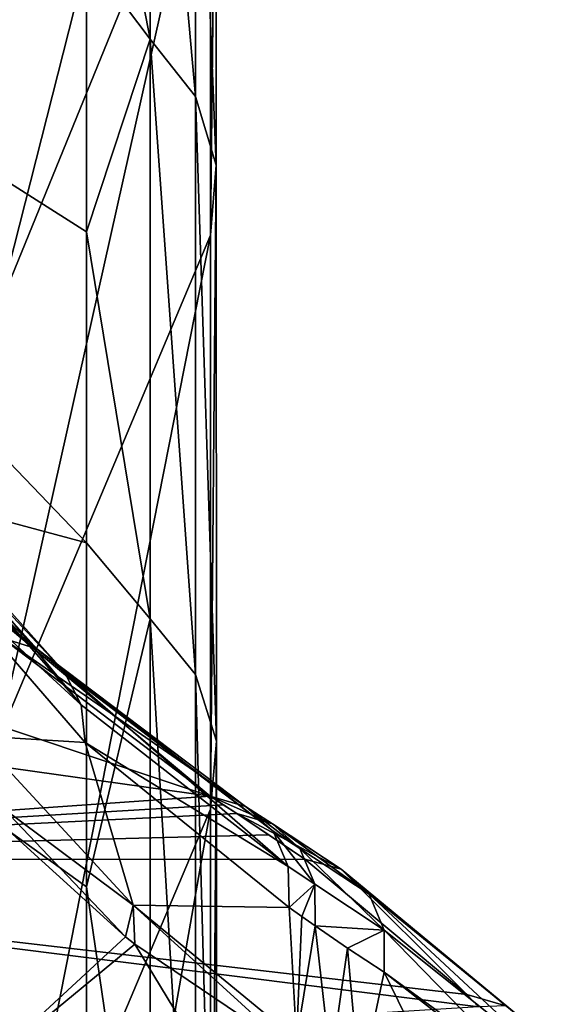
# Model space of a CAD drawing. Header units: millimetres. Extents: x -25 to 26, y -375 to 195.
# Tile 52 of 57: x 18 to 23, y 170 to 179. Entities that reach past the tile are written whole.
import ezdxf

# ---------------------------------------------------------------- set-up
doc = ezdxf.new("R2010")
doc.units = ezdxf.units.MM
doc.header["$LTSCALE"] = 20.092208
for name, color, linetype in [('100', 7, 'CONTINUOUS'), ('103', 7, 'CONTINUOUS'), ('120', 7, 'CONTINUOUS'), ('13', 7, 'CONTINUOUS'), ('14', 7, 'CONTINUOUS'), ('20', 7, 'CONTINUOUS'), ('31', 7, 'CONTINUOUS'), ('32', 7, 'CONTINUOUS'), ('33', 7, 'CONTINUOUS'), ('51', 7, 'CONTINUOUS'), ('77', 7, 'CONTINUOUS'), ('78', 7, 'CONTINUOUS'), ('79', 7, 'CONTINUOUS'), ('80', 7, 'CONTINUOUS')]:
    doc.layers.add(name, color=color, linetype=linetype)

msp = doc.modelspace()

# ---------------------------------------------------------------- linework, layer by layer
at = {"layer": '100', "color": 7, "linetype": 'CONTINUOUS', "true_color": 0xa2afbf}
for points in [[(18.749, 177.0311, 164.1329), (18.749, 174.0596, 156.4788), (11.4516, 181.6698, 170.5113), (18.749, 177.0311, 164.1329)], [(11.4516, 181.6698, 170.5113), (18.749, 174.0596, 156.4788), (11.4516, 176.0188, 155.1473), (11.4516, 181.6698, 170.5113)], [(18.749, 179.6801, 171.9045), (18.749, 177.0311, 164.1329), (11.4516, 181.6698, 170.5113), (18.749, 179.6801, 171.9045)], [(18.749, 170.7707, 148.9556), (18.749, 167.17, 141.5764), (11.4516, 176.0188, 155.1473), (18.749, 170.7707, 148.9556)], [(11.4516, 176.0188, 155.1473), (18.749, 167.17, 141.5764), (11.4516, 169.1221, 140.3007), (11.4516, 176.0188, 155.1473)], [(18.749, 174.0596, 156.4788), (18.749, 170.7707, 148.9556), (11.4516, 176.0188, 155.1473), (18.749, 174.0596, 156.4788)]]:
    msp.add_3dface(points, dxfattribs=at)
at = {"layer": '103', "color": 7, "linetype": 'CONTINUOUS', "true_color": 0xa2afbf}
for points in [[(19.9322, 184.2842, 201.9295), (19.9322, 186.04, 217.5948), (17.8977, 179.0043, 208.0167), (19.9322, 184.2842, 201.9295)], [(17.8977, 179.0043, 208.0167), (19.9322, 186.04, 217.5948), (17.8977, 180.3252, 224.2692), (17.8977, 179.0043, 208.0167)], [(19.9322, 181.2636, 186.4644), (19.9322, 184.2842, 201.9295), (17.8977, 176.2793, 191.94), (19.9322, 181.2636, 186.4644)], [(17.8977, 176.2793, 191.94), (19.9322, 184.2842, 201.9295), (17.8977, 179.0043, 208.0167), (17.8977, 176.2793, 191.94)], [(19.9322, 176.9981, 171.2962), (19.9322, 181.2636, 186.4644), (17.8977, 172.1709, 176.16), (19.9322, 176.9981, 171.2962)], [(17.8977, 172.1709, 176.16), (19.9322, 181.2636, 186.4644), (17.8977, 176.2793, 191.94), (17.8977, 172.1709, 176.16)], [(19.9322, 171.5156, 156.5245), (19.9322, 176.9981, 171.2962), (17.8977, 166.7099, 160.7956), (19.9322, 171.5156, 156.5245)], [(17.8977, 166.7099, 160.7956), (19.9322, 176.9981, 171.2962), (17.8977, 172.1709, 176.16), (17.8977, 166.7099, 160.7956)], [(19.9322, 164.8524, 142.2463), (19.9322, 171.5156, 156.5245), (17.8977, 159.9376, 145.9624), (19.9322, 164.8524, 142.2463)], [(17.8977, 159.9376, 145.9624), (19.9322, 171.5156, 156.5245), (17.8977, 166.7099, 160.7956), (17.8977, 159.9376, 145.9624)]]:
    msp.add_3dface(points, dxfattribs=at)
at = {"layer": '120', "color": 7, "linetype": 'CONTINUOUS', "true_color": 0xa2afbf}
for points in [[(19.3565, 178.8689, 170.6411), (18.749, 182.0037, 179.787), (19.3566, 183.178, 185.949), (19.3565, 178.8689, 170.6411)], [(19.3565, 178.8689, 170.6411), (19.3566, 183.178, 185.949), (19.7883, 178.3219, 170.8193), (19.3565, 178.8689, 170.6411)], [(19.7883, 178.3219, 170.8193), (19.3566, 183.178, 185.949), (19.7883, 182.6185, 186.0823), (19.7883, 178.3219, 170.8193)], [(19.7883, 178.3219, 170.8193), (19.7883, 182.6185, 186.0823), (19.9887, 177.6651, 171.0333), (19.7883, 178.3219, 170.8193)], [(19.9887, 177.6651, 171.0333), (19.7883, 182.6185, 186.0823), (19.9887, 181.9466, 186.2423), (19.9887, 177.6651, 171.0333)], [(18.749, 179.6801, 171.9045), (18.749, 182.0037, 179.787), (19.3565, 178.8689, 170.6411), (18.749, 179.6801, 171.9045)], [(19.9322, 181.2636, 186.4644), (19.9322, 176.9981, 171.2962), (19.9887, 181.9466, 186.2423), (19.9322, 181.2636, 186.4644)], [(19.9322, 176.9981, 171.2962), (19.9887, 177.6651, 171.0333), (19.9887, 181.9466, 186.2423), (19.9322, 176.9981, 171.2962)], [(18.749, 177.0311, 164.1329), (18.749, 179.6801, 171.9045), (19.3565, 178.8689, 170.6411), (18.749, 177.0311, 164.1329)], [(19.3564, 173.3328, 155.7329), (18.749, 177.0311, 164.1329), (19.3565, 178.8689, 170.6411), (19.3564, 173.3328, 155.7329)], [(19.3564, 173.3328, 155.7329), (19.3565, 178.8689, 170.6411), (19.7883, 172.802, 155.9549), (19.3564, 173.3328, 155.7329)], [(19.7883, 172.802, 155.9549), (19.3565, 178.8689, 170.6411), (19.7883, 178.3219, 170.8193), (19.7883, 172.802, 155.9549)], [(19.7883, 172.802, 155.9549), (19.7883, 178.3219, 170.8193), (19.9888, 172.1645, 156.2216), (19.7883, 172.802, 155.9549)], [(19.9888, 172.1645, 156.2216), (19.7883, 178.3219, 170.8193), (19.9887, 177.6651, 171.0333), (19.9888, 172.1645, 156.2216)], [(19.9322, 176.9981, 171.2962), (19.9322, 171.5156, 156.5245), (19.9887, 177.6651, 171.0333), (19.9322, 176.9981, 171.2962)], [(19.9322, 171.5156, 156.5245), (19.9888, 172.1645, 156.2216), (19.9887, 177.6651, 171.0333), (19.9322, 171.5156, 156.5245)], [(18.749, 174.0596, 156.4788), (18.749, 177.0311, 164.1329), (19.3564, 173.3328, 155.7329), (18.749, 174.0596, 156.4788)], [(18.749, 170.7707, 148.9556), (18.749, 174.0596, 156.4788), (19.3564, 173.3328, 155.7329), (18.749, 170.7707, 148.9556)], [(19.3563, 166.6061, 141.3228), (18.749, 170.7707, 148.9556), (19.3564, 173.3328, 155.7329), (19.3563, 166.6061, 141.3228)], [(19.3563, 166.6061, 141.3228), (19.3564, 173.3328, 155.7329), (19.7883, 166.0949, 141.5871), (19.3563, 166.6061, 141.3228)], [(19.7883, 166.0949, 141.5871), (19.3564, 173.3328, 155.7329), (19.7883, 172.802, 155.9549), (19.7883, 166.0949, 141.5871)], [(19.7883, 166.0949, 141.5871), (19.7883, 172.802, 155.9549), (19.9888, 165.481, 141.9046), (19.7883, 166.0949, 141.5871)], [(19.9888, 165.481, 141.9046), (19.7883, 172.802, 155.9549), (19.9888, 172.1645, 156.2216), (19.9888, 165.481, 141.9046)], [(19.9322, 171.5156, 156.5245), (19.9322, 164.8524, 142.2463), (19.9888, 172.1645, 156.2216), (19.9322, 171.5156, 156.5245)], [(19.9322, 164.8524, 142.2463), (19.9888, 165.481, 141.9046), (19.9888, 172.1645, 156.2216), (19.9322, 164.8524, 142.2463)], [(18.749, 167.17, 141.5764), (18.749, 170.7707, 148.9556), (19.3563, 166.6061, 141.3228), (18.749, 167.17, 141.5764)]]:
    msp.add_3dface(points, dxfattribs=at)
at = {"layer": '13', "color": 7, "linetype": 'CONTINUOUS', "true_color": 0xa2afbf}
for points in [[(8.6069, 175.4163, 34.2358), (17.1064, 173.9977, 34.7057), (19.9285, 171.6388, 27.8886), (8.6069, 175.4163, 34.2358)], [(10.0131, 173.0335, 27.3911), (8.6069, 175.4163, 34.2358), (19.9285, 171.6388, 27.8886), (10.0131, 173.0335, 27.3911)], [(19.9285, 171.6388, 27.8886), (17.1064, 173.9977, 34.7057), (17.9382, 173.1518, 32.2342), (19.9285, 171.6388, 27.8886)]]:
    msp.add_3dface(points, dxfattribs=at)
at = {"layer": '14', "color": 7, "linetype": 'CONTINUOUS', "true_color": 0xa2afbf}
for points in [[(10.0131, 173.0335, 27.3911), (19.9285, 171.6388, 27.8886), (11.2937, 171.0322, 21.9086), (10.0131, 173.0335, 27.3911)], [(11.2937, 171.0322, 21.9086), (19.9285, 171.6388, 27.8886), (20.0543, 171.5563, 27.6542), (11.2937, 171.0322, 21.9086)], [(20.1838, 171.4717, 27.4175), (11.2937, 171.0322, 21.9086), (20.0543, 171.5563, 27.6542), (20.1838, 171.4717, 27.4175)], [(20.4913, 171.2685, 26.8582), (11.2937, 171.0322, 21.9086), (20.1838, 171.4717, 27.4175), (20.4913, 171.2685, 26.8582)], [(20.8335, 171.0358, 26.2286), (11.2937, 171.0322, 21.9086), (20.4913, 171.2685, 26.8582), (20.8335, 171.0358, 26.2286)], [(22.3832, 169.7424, 22.7765), (11.2937, 171.0322, 21.9086), (20.8335, 171.0358, 26.2286), (22.3832, 169.7424, 22.7765)], [(22.4935, 169.6257, 22.4672), (11.2937, 171.0322, 21.9086), (22.3832, 169.7424, 22.7765), (22.4935, 169.6257, 22.4672)], [(11.2937, 171.0322, 21.9086), (22.4935, 169.6257, 22.4672), (11.9261, 168.9696, 16.4429), (11.2937, 171.0322, 21.9086)]]:
    msp.add_3dface(points, dxfattribs=at)
at = {"layer": '20', "color": 7, "linetype": 'CONTINUOUS', "true_color": 0xa2afbf}
for points in [[(17.7934, 171.4989, 35.6209), (17.6681, 168.9553, 33.7524), (19.1201, 170.2938, 31.9172), (17.7934, 171.4989, 35.6209)], [(17.6681, 168.9553, 33.7524), (19.2111, 170.2237, 31.7011), (19.1201, 170.2938, 31.9172), (17.6681, 168.9553, 33.7524)], [(17.6681, 168.9553, 33.7524), (20.1364, 168.6966, 29.398), (19.2111, 170.2237, 31.7011), (17.6681, 168.9553, 33.7524)], [(19.2111, 170.2237, 31.7011), (20.1364, 168.6966, 29.398), (20.7278, 169.1982, 28.5387), (19.2111, 170.2237, 31.7011)]]:
    msp.add_3dface(points, dxfattribs=at)
at = {"layer": '31', "color": 7, "linetype": 'CONTINUOUS', "true_color": 0xa2afbf}
for points in [[(18.7359, 172.1498, 32.8851), (17.3765, 173.7205, 37.3242), (17.698, 172.2152, 36.2607), (18.7359, 172.1498, 32.8851)], [(19.1928, 170.596, 31.8399), (18.7359, 172.1498, 32.8851), (17.698, 172.2152, 36.2607), (19.1928, 170.596, 31.8399)], [(20.6834, 170.574, 28.6773), (18.7359, 172.1498, 32.8851), (19.1928, 170.596, 31.8399), (20.6834, 170.574, 28.6773)], [(20.7534, 169.3137, 28.5106), (20.6834, 170.574, 28.6773), (19.1928, 170.596, 31.8399), (20.7534, 169.3137, 28.5106)], [(20.806, 170.488, 28.4551), (20.6834, 170.574, 28.6773), (20.7534, 169.3137, 28.5106), (20.806, 170.488, 28.4551)], [(20.932, 170.3997, 28.2306), (20.806, 170.488, 28.4551), (20.7534, 169.3137, 28.5106), (20.932, 170.3997, 28.2306)]]:
    msp.add_3dface(points, dxfattribs=at)
at = {"layer": '32', "color": 7, "linetype": 'CONTINUOUS', "true_color": 0xa2afbf}
for points in [[(20.932, 170.3997, 28.2306), (20.7534, 169.3137, 28.5106), (21.0841, 169.0769, 27.8991), (20.932, 170.3997, 28.2306)], [(21.2429, 170.1863, 27.6781), (20.932, 170.3997, 28.2306), (21.0841, 169.0769, 27.8991), (21.2429, 170.1863, 27.6781)], [(21.3596, 168.8567, 27.4069), (21.2429, 170.1863, 27.6781), (21.0841, 169.0769, 27.8991), (21.3596, 168.8567, 27.4069)], [(21.2429, 170.1863, 27.6781), (21.3596, 168.8567, 27.4069), (21.5912, 169.9567, 27.0517), (21.2429, 170.1863, 27.6781)]]:
    msp.add_3dface(points, dxfattribs=at)
at = {"layer": '33', "color": 7, "linetype": 'CONTINUOUS', "true_color": 0xa2afbf}
for points in [[(21.3596, 168.8567, 27.4069), (22.5394, 168.0212, 25.1124), (21.5912, 169.9567, 27.0517), (21.3596, 168.8567, 27.4069)], [(21.5912, 169.9567, 27.0517), (22.5394, 168.0212, 25.1124), (22.7122, 169.1426, 24.7648), (21.5912, 169.9567, 27.0517)]]:
    msp.add_3dface(points, dxfattribs=at)
at = {"layer": '51', "color": 7, "linetype": 'CONTINUOUS', "true_color": 0xa2afbf}
for points in [[(19.1928, 170.596, 31.8399), (17.698, 172.2152, 36.2607), (17.9548, 171.5217, 35.246), (19.1928, 170.596, 31.8399)], [(17.7934, 171.4989, 35.6209), (19.1201, 170.2938, 31.9172), (17.9548, 171.5217, 35.246), (17.7934, 171.4989, 35.6209)], [(19.1201, 170.2938, 31.9172), (19.1928, 170.596, 31.8399), (17.9548, 171.5217, 35.246), (19.1201, 170.2938, 31.9172)], [(19.1201, 170.2938, 31.9172), (19.2111, 170.2237, 31.7011), (19.1928, 170.596, 31.8399), (19.1201, 170.2938, 31.9172)], [(19.2111, 170.2237, 31.7011), (20.7278, 169.1982, 28.5387), (19.1928, 170.596, 31.8399), (19.2111, 170.2237, 31.7011)], [(19.1928, 170.596, 31.8399), (20.7278, 169.1982, 28.5387), (20.7534, 169.3137, 28.5106), (19.1928, 170.596, 31.8399)]]:
    msp.add_3dface(points, dxfattribs=at)
at = {"layer": '77', "color": 7, "linetype": 'CONTINUOUS', "true_color": 0xa2afbf}
for points in [[(17.1064, 173.9977, 34.7057), (16.5569, 174.7065, 36.8023), (18.2733, 173.0447, 32.3993), (17.1064, 173.9977, 34.7057)], [(18.2733, 173.0447, 32.3993), (16.5569, 174.7065, 36.8023), (16.8895, 174.588, 36.919), (18.2733, 173.0447, 32.3993)], [(17.1551, 174.3661, 37.0553), (18.5375, 172.8219, 32.5773), (16.8895, 174.588, 36.919), (17.1551, 174.3661, 37.0553)], [(18.5375, 172.8219, 32.5773), (18.2733, 173.0447, 32.3993), (16.8895, 174.588, 36.919), (18.5375, 172.8219, 32.5773)], [(17.3238, 174.0656, 37.1956), (18.6983, 172.5109, 32.7462), (17.1551, 174.3661, 37.0553), (17.3238, 174.0656, 37.1956)], [(18.6983, 172.5109, 32.7462), (18.5375, 172.8219, 32.5773), (17.1551, 174.3661, 37.0553), (18.6983, 172.5109, 32.7462)], [(17.3765, 173.7205, 37.3242), (18.6983, 172.5109, 32.7462), (17.3238, 174.0656, 37.1956), (17.3765, 173.7205, 37.3242)], [(17.9382, 173.1518, 32.2342), (17.1064, 173.9977, 34.7057), (18.2733, 173.0447, 32.3993), (17.9382, 173.1518, 32.2342)], [(17.3765, 173.7205, 37.3242), (18.7359, 172.1498, 32.8851), (18.6983, 172.5109, 32.7462), (17.3765, 173.7205, 37.3242)], [(19.9285, 171.6388, 27.8886), (17.9382, 173.1518, 32.2342), (20.2689, 171.5398, 28.1098), (19.9285, 171.6388, 27.8886)], [(17.9382, 173.1518, 32.2342), (18.2733, 173.0447, 32.3993), (20.2689, 171.5398, 28.1098), (17.9382, 173.1518, 32.2342)], [(20.2689, 171.5398, 28.1098), (18.2733, 173.0447, 32.3993), (20.5302, 171.3045, 28.3358), (20.2689, 171.5398, 28.1098)], [(18.2733, 173.0447, 32.3993), (18.5375, 172.8219, 32.5773), (20.5302, 171.3045, 28.3358), (18.2733, 173.0447, 32.3993)], [(20.5302, 171.3045, 28.3358), (18.5375, 172.8219, 32.5773), (20.6752, 170.9666, 28.5344), (20.5302, 171.3045, 28.3358)], [(18.5375, 172.8219, 32.5773), (18.6983, 172.5109, 32.7462), (20.6752, 170.9666, 28.5344), (18.5375, 172.8219, 32.5773)], [(18.6983, 172.5109, 32.7462), (18.7359, 172.1498, 32.8851), (20.6752, 170.9666, 28.5344), (18.6983, 172.5109, 32.7462)], [(18.7359, 172.1498, 32.8851), (20.6834, 170.574, 28.6773), (20.6752, 170.9666, 28.5344), (18.7359, 172.1498, 32.8851)]]:
    msp.add_3dface(points, dxfattribs=at)
at = {"layer": '78', "color": 7, "linetype": 'CONTINUOUS', "true_color": 0xa2afbf}
for points in [[(19.9285, 171.6388, 27.8886), (20.1838, 171.4717, 27.4175), (20.0543, 171.5563, 27.6542), (19.9285, 171.6388, 27.8886)], [(20.1838, 171.4717, 27.4175), (19.9285, 171.6388, 27.8886), (20.5258, 171.3746, 27.6464), (20.1838, 171.4717, 27.4175)], [(19.9285, 171.6388, 27.8886), (20.2689, 171.5398, 28.1098), (20.5258, 171.3746, 27.6464), (19.9285, 171.6388, 27.8886)], [(20.2689, 171.5398, 28.1098), (20.5302, 171.3045, 28.3358), (20.7869, 171.1381, 27.8802), (20.2689, 171.5398, 28.1098)], [(20.5258, 171.3746, 27.6464), (20.2689, 171.5398, 28.1098), (20.7869, 171.1381, 27.8802), (20.5258, 171.3746, 27.6464)], [(20.7869, 171.1381, 27.8802), (20.5302, 171.3045, 28.3358), (20.9292, 170.7966, 28.0848), (20.7869, 171.1381, 27.8802)], [(20.5302, 171.3045, 28.3358), (20.6752, 170.9666, 28.5344), (20.9292, 170.7966, 28.0848), (20.5302, 171.3045, 28.3358)], [(20.6752, 170.9666, 28.5344), (20.6834, 170.574, 28.6773), (20.9292, 170.7966, 28.0848), (20.6752, 170.9666, 28.5344)], [(20.6834, 170.574, 28.6773), (20.806, 170.488, 28.4551), (20.9292, 170.7966, 28.0848), (20.6834, 170.574, 28.6773)], [(20.806, 170.488, 28.4551), (20.932, 170.3997, 28.2306), (20.9292, 170.7966, 28.0848), (20.806, 170.488, 28.4551)]]:
    msp.add_3dface(points, dxfattribs=at)
at = {"layer": '79', "color": 7, "linetype": 'CONTINUOUS', "true_color": 0xa2afbf}
for points in [[(20.8335, 171.0358, 26.2286), (20.4913, 171.2685, 26.8582), (20.1838, 171.4717, 27.4175), (20.8335, 171.0358, 26.2286)], [(20.8335, 171.0358, 26.2286), (20.1838, 171.4717, 27.4175), (21.1825, 170.9404, 26.4571), (20.8335, 171.0358, 26.2286)], [(20.1838, 171.4717, 27.4175), (20.5258, 171.3746, 27.6464), (21.1825, 170.9404, 26.4571), (20.1838, 171.4717, 27.4175)], [(21.1825, 170.9404, 26.4571), (20.5258, 171.3746, 27.6464), (21.4485, 170.7025, 26.6931), (21.1825, 170.9404, 26.4571)], [(20.5258, 171.3746, 27.6464), (20.7869, 171.1381, 27.8802), (21.4485, 170.7025, 26.6931), (20.5258, 171.3746, 27.6464)], [(21.4485, 170.7025, 26.6931), (20.7869, 171.1381, 27.8802), (21.5918, 170.3574, 26.9017), (21.4485, 170.7025, 26.6931)], [(20.7869, 171.1381, 27.8802), (20.9292, 170.7966, 28.0848), (21.5918, 170.3574, 26.9017), (20.7869, 171.1381, 27.8802)], [(20.9292, 170.7966, 28.0848), (20.932, 170.3997, 28.2306), (21.5918, 170.3574, 26.9017), (20.9292, 170.7966, 28.0848)], [(20.932, 170.3997, 28.2306), (21.2429, 170.1863, 27.6781), (21.5918, 170.3574, 26.9017), (20.932, 170.3997, 28.2306)], [(21.2429, 170.1863, 27.6781), (21.5912, 169.9567, 27.0517), (21.5918, 170.3574, 26.9017), (21.2429, 170.1863, 27.6781)]]:
    msp.add_3dface(points, dxfattribs=at)
at = {"layer": '80', "color": 7, "linetype": 'CONTINUOUS', "true_color": 0xa2afbf}
for points in [[(22.3832, 169.7424, 22.7765), (20.8335, 171.0358, 26.2286), (21.1825, 170.9404, 26.4571), (22.3832, 169.7424, 22.7765)], [(21.1825, 170.9404, 26.4571), (21.4485, 170.7025, 26.6931), (23.0424, 169.4028, 23.1278), (21.1825, 170.9404, 26.4571)], [(21.1825, 170.9404, 26.4571), (23.0424, 169.4028, 23.1278), (22.7558, 169.6365, 22.9337), (21.1825, 170.9404, 26.4571)], [(22.3832, 169.7424, 22.7765), (21.1825, 170.9404, 26.4571), (22.7558, 169.6365, 22.9337), (22.3832, 169.7424, 22.7765)], [(21.4485, 170.7025, 26.6931), (23.2083, 169.0684, 23.3154), (23.0424, 169.4028, 23.1278), (21.4485, 170.7025, 26.6931)], [(21.4485, 170.7025, 26.6931), (21.5918, 170.3574, 26.9017), (23.2083, 169.0684, 23.3154), (21.4485, 170.7025, 26.6931)], [(21.5912, 169.9567, 27.0517), (23.2274, 168.6825, 23.4763), (21.5918, 170.3574, 26.9017), (21.5912, 169.9567, 27.0517)], [(21.5918, 170.3574, 26.9017), (23.2274, 168.6825, 23.4763), (23.2083, 169.0684, 23.3154), (21.5918, 170.3574, 26.9017)], [(21.5912, 169.9567, 27.0517), (22.7122, 169.1426, 24.7648), (23.2274, 168.6825, 23.4763), (21.5912, 169.9567, 27.0517)], [(22.4935, 169.6257, 22.4672), (22.3832, 169.7424, 22.7765), (22.7558, 169.6365, 22.9337), (22.4935, 169.6257, 22.4672)]]:
    msp.add_3dface(points, dxfattribs=at)

doc.saveas('drawing.dxf')
